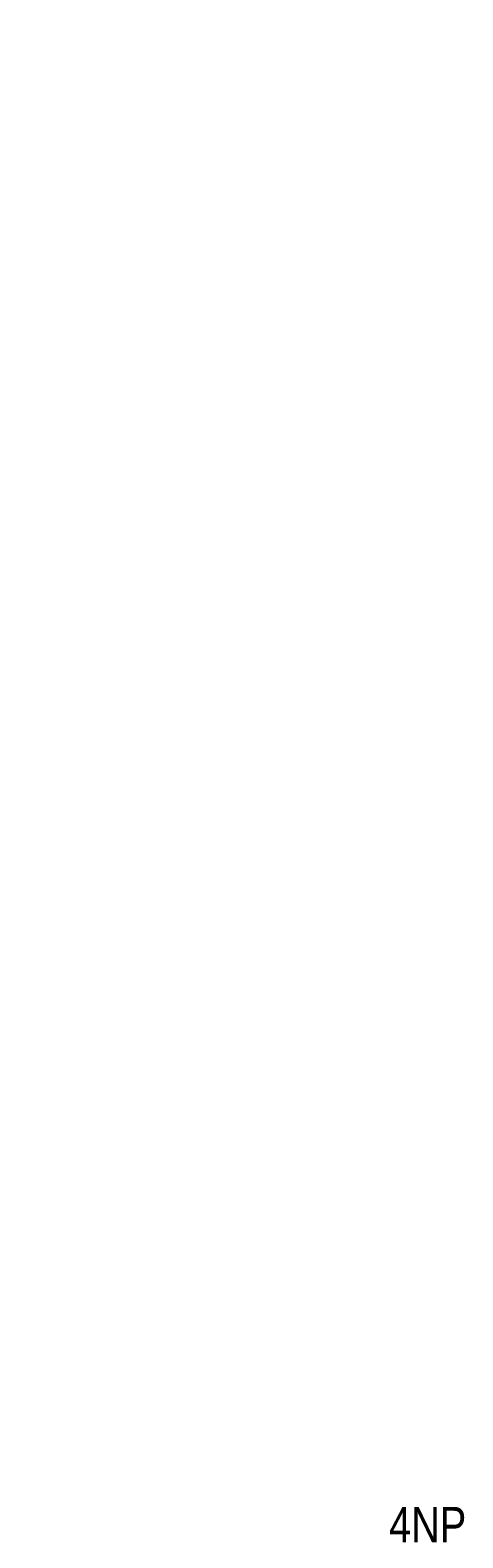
# Model space of a CAD drawing. Header units: millimetres. Extents: x -118752 to 407724, y -73278 to 155058.
# Tile 1 of 256: x -52495 to -40325, y -49528 to -7097. Entities that reach past the tile are written whole.
import ezdxf
from ezdxf.enums import TextEntityAlignment as Align

# ---------------------------------------------------------------- set-up
doc = ezdxf.new("R2010")
doc.units = ezdxf.units.MM
doc.header["$LTSCALE"] = 10
doc.layers.add('CKRASTR_POPIS', color=3, linetype='Continuous', lineweight=25)
doc.layers.add('CKTABULKY', color=7, linetype='Continuous', lineweight=25)
doc.styles.add('Arial', font='arial.ttf', dxfattribs={"width": 0.8})
doc.styles.add('TABULKY', font='isocpeur.ttf')

msp = doc.modelspace()

# ---------------------------------------------------------------- texts
at = {"layer": 'CKRASTR_POPIS', "style": 'Arial', "width": 0.8}
msp.add_text('4NP', height=1000, dxfattribs=at).set_placement((-41314.707, -49157.563), align=Align.MIDDLE)
at = {"layer": 'CKTABULKY', "style": 'TABULKY'}
for p in [(-52494.662, -7096.597), (-46201.683, -7100.846), (-52494.662, -10159.097), (-52494.662, -12471.597), (-52494.662, -14784.097), (-52494.662, -16684.097), (-46201.683, -17100.846), (-52494.662, -19934.097), (-46201.683, -21850.846), (-52494.662, -22846.597), (-46201.683, -23975.846), (-52494.662, -24746.597), (-52494.662, -26646.597), (-52494.662, -27396.597), (-46201.683, -27975.846), (-52494.662, -29066.597), (-46201.683, -30850.846), (-46201.683, -36163.346), (-46201.683, -40538.346), (-46201.683, -42663.346), (-46201.683, -45538.346), (-46201.683, -46850.846), (-46201.683, -48038.346)]:
    msp.add_text('^M', height=125, dxfattribs=at).set_placement(p)

doc.saveas('drawing.dxf')
